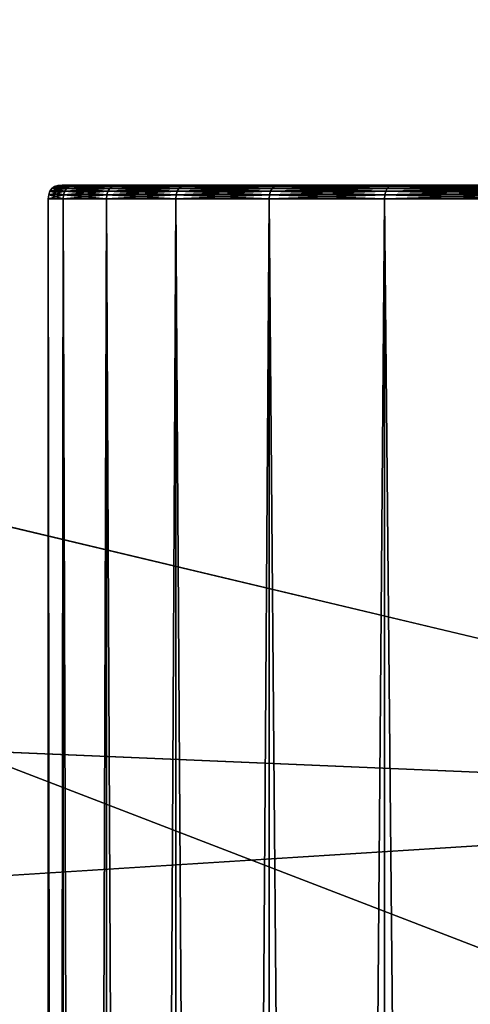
# Model space of a CAD drawing. Header units: millimetres. Extents: x 2387 to 13955, y -4964 to 364.
# Tile 116 of 256: x 4353 to 4369, y -3156 to -3121. Entities that reach past the tile are written whole.
import ezdxf

# ---------------------------------------------------------------- set-up
doc = ezdxf.new("R2010")
doc.units = ezdxf.units.MM
doc.header["$MEASUREMENT"] = 0
doc.layers.add('Predefinito', color=7, linetype='Continuous', true_color=0x000000)

# ---------------------------------------------------------------- blocks, each defined once
blk = doc.blocks.new('Blocco 02')
at = {"layer": 'Predefinito'}
for points in [[(-276.744, 259.095, 259.8), (-276.786, 258.97, 259.8), (-276.254, 258.97, 267.033)], [(-276.744, 259.095, 49.8), (-276.786, 258.97, 49.8), (-276.786, 258.97, 259.8)], [(-276.786, 258.97, 259.8), (-276.744, 259.095, 259.8), (-276.744, 259.095, 49.8)], [(-276.213, 259.095, 42.573), (-276.254, 258.97, 42.567), (-276.786, 258.97, 49.8)], [(-276.786, 258.97, 49.8), (-276.744, 259.095, 49.8), (-276.213, 259.095, 42.573)], [(-276.675, 259.192, 259.799), (-276.744, 259.095, 259.8), (-276.213, 259.095, 267.027)], [(-276.675, 259.192, 49.8), (-276.744, 259.095, 49.8), (-276.744, 259.095, 259.8)], [(-276.744, 259.095, 259.8), (-276.675, 259.192, 259.799), (-276.675, 259.192, 49.8)], [(-276.144, 259.192, 42.583), (-276.213, 259.095, 42.573), (-276.744, 259.095, 49.8)], [(-276.744, 259.095, 49.8), (-276.675, 259.192, 49.8), (-276.144, 259.192, 42.583)], [(-276.254, 258.97, 267.033), (-276.213, 259.095, 267.027), (-276.744, 259.095, 259.8)], [(-276.578, 259.261, 259.799), (-276.675, 259.192, 259.799), (-276.145, 259.192, 267.016)], [(-276.578, 259.261, 49.801), (-276.675, 259.192, 49.8), (-276.675, 259.192, 259.799)], [(-276.675, 259.192, 259.799), (-276.578, 259.261, 259.799), (-276.578, 259.261, 49.801)], [(-276.048, 259.261, 42.598), (-276.144, 259.192, 42.583), (-276.675, 259.192, 49.8)], [(-276.675, 259.192, 49.8), (-276.578, 259.261, 49.801), (-276.048, 259.261, 42.598)], [(-276.213, 259.095, 267.027), (-276.145, 259.192, 267.016), (-276.675, 259.192, 259.799)], [(-276.453, 259.303, 259.798), (-276.578, 259.261, 259.799), (-276.048, 259.261, 267.002)], [(-276.453, 259.303, 49.801), (-276.578, 259.261, 49.801), (-276.578, 259.261, 259.799)], [(-276.578, 259.261, 259.799), (-276.453, 259.303, 259.798), (-276.453, 259.303, 49.801)], [(-275.925, 259.303, 42.617), (-276.048, 259.261, 42.598), (-276.578, 259.261, 49.801)], [(-276.578, 259.261, 49.801), (-276.453, 259.303, 49.801), (-275.925, 259.303, 42.617)], [(-276.145, 259.192, 267.016), (-276.048, 259.261, 267.002), (-276.578, 259.261, 259.799)], [(-276.3, 259.317, 259.798), (-276.453, 259.303, 259.798), (-275.925, 259.303, 266.983)], [(-276.3, 259.317, 49.802), (-276.453, 259.303, 49.801), (-276.453, 259.303, 259.798)], [(-276.453, 259.303, 259.798), (-276.3, 259.317, 259.798), (-276.3, 259.317, 49.802)], [(-275.774, 259.317, 42.64), (-275.925, 259.303, 42.617), (-276.453, 259.303, 49.801)], [(-276.453, 259.303, 49.801), (-276.3, 259.317, 49.802), (-275.774, 259.317, 42.64)], [(-276.048, 259.261, 267.002), (-275.925, 259.303, 266.983), (-276.453, 259.303, 259.798)], [(-275.774, 259.317, 42.64), (-276.3, 259.317, 49.802), (-261.3, 259.317, 49.862)], [(-276.3, 259.317, 49.802), (-276.3, 259.317, 259.798), (-261.3, 259.317, 259.737)], [(-261.3, 259.317, 259.737), (-261.3, 259.317, 49.862), (-276.3, 259.317, 49.802)], [(-276.3, 259.317, 259.798), (-275.774, 259.317, 266.96), (-260.935, 259.317, 264.694)], [(-260.935, 259.317, 264.694), (-261.3, 259.317, 259.737), (-276.3, 259.317, 259.798)], [(-275.925, 259.303, 266.983), (-275.774, 259.317, 266.96), (-276.3, 259.317, 259.798)], [(-276.213, 259.095, 267.027), (-276.254, 258.97, 267.033), (-274.71, 258.97, 273.939)], [(-274.67, 259.095, 35.673), (-274.71, 258.97, 35.661), (-276.254, 258.97, 42.567)], [(-276.254, 258.97, 42.567), (-276.213, 259.095, 42.573), (-274.67, 259.095, 35.673)], [(-276.145, 259.192, 267.016), (-276.213, 259.095, 267.027), (-274.67, 259.095, 273.927)], [(-274.604, 259.192, 35.693), (-274.67, 259.095, 35.673), (-276.213, 259.095, 42.573)], [(-276.213, 259.095, 42.573), (-276.144, 259.192, 42.583), (-274.604, 259.192, 35.693)], [(-274.71, 258.97, 273.939), (-274.67, 259.095, 273.927), (-276.213, 259.095, 267.027)], [(-276.048, 259.261, 267.002), (-276.145, 259.192, 267.016), (-274.604, 259.192, 273.906)], [(-274.67, 259.095, 273.927), (-274.604, 259.192, 273.906), (-276.145, 259.192, 267.016)], [(-274.511, 259.261, 35.722), (-274.604, 259.192, 35.693), (-276.144, 259.192, 42.583)], [(-276.144, 259.192, 42.583), (-276.048, 259.261, 42.598), (-274.511, 259.261, 35.722)], [(-275.925, 259.303, 266.983), (-276.048, 259.261, 267.002), (-274.511, 259.261, 273.878)], [(-274.391, 259.303, 35.758), (-274.511, 259.261, 35.722), (-276.048, 259.261, 42.598)], [(-276.048, 259.261, 42.598), (-275.925, 259.303, 42.617), (-274.391, 259.303, 35.758)], [(-274.604, 259.192, 273.906), (-274.511, 259.261, 273.878), (-276.048, 259.261, 267.002)], [(-275.774, 259.317, 266.96), (-275.925, 259.303, 266.983), (-274.391, 259.303, 273.842)], [(-274.245, 259.317, 35.802), (-274.391, 259.303, 35.758), (-275.925, 259.303, 42.617)], [(-275.925, 259.303, 42.617), (-275.774, 259.317, 42.64), (-274.245, 259.317, 35.802)], [(-274.511, 259.261, 273.878), (-274.391, 259.303, 273.842), (-275.925, 259.303, 266.983)], [(-274.245, 259.317, 35.802), (-275.774, 259.317, 42.64), (-260.935, 259.317, 44.904)], [(-261.3, 259.317, 49.862), (-260.935, 259.317, 44.904), (-275.774, 259.317, 42.64)], [(-275.774, 259.317, 266.96), (-274.245, 259.317, 273.797), (-259.877, 259.317, 269.427)], [(-259.877, 259.317, 269.427), (-260.935, 259.317, 264.694), (-275.774, 259.317, 266.96)], [(-274.391, 259.303, 273.842), (-274.245, 259.317, 273.797), (-275.774, 259.317, 266.96)], [(-274.67, 259.095, 273.927), (-274.71, 258.97, 273.939), (-272.229, 258.97, 280.441)], [(-272.191, 259.095, 29.177), (-272.229, 258.97, 29.159), (-274.71, 258.97, 35.661)], [(-274.71, 258.97, 35.661), (-274.67, 259.095, 35.673), (-272.191, 259.095, 29.177)], [(-274.604, 259.192, 273.906), (-274.67, 259.095, 273.927), (-272.191, 259.095, 280.423)], [(-272.129, 259.192, 29.206), (-272.191, 259.095, 29.177), (-274.67, 259.095, 35.673)], [(-274.67, 259.095, 35.673), (-274.604, 259.192, 35.693), (-272.129, 259.192, 29.206)], [(-272.229, 258.97, 280.441), (-272.191, 259.095, 280.423), (-274.67, 259.095, 273.927)], [(-274.511, 259.261, 273.878), (-274.604, 259.192, 273.906), (-272.129, 259.192, 280.394)], [(-272.04, 259.261, 29.247), (-272.129, 259.192, 29.206), (-274.604, 259.192, 35.693)], [(-274.604, 259.192, 35.693), (-274.511, 259.261, 35.722), (-272.04, 259.261, 29.247)], [(-272.191, 259.095, 280.423), (-272.129, 259.192, 280.394), (-274.604, 259.192, 273.906)], [(-274.391, 259.303, 273.842), (-274.511, 259.261, 273.878), (-272.04, 259.261, 280.352)], [(-271.927, 259.303, 29.3), (-272.04, 259.261, 29.247), (-274.511, 259.261, 35.722)], [(-274.511, 259.261, 35.722), (-274.391, 259.303, 35.758), (-271.927, 259.303, 29.3)], [(-272.129, 259.192, 280.394), (-272.04, 259.261, 280.352), (-274.511, 259.261, 273.878)], [(-274.245, 259.317, 273.797), (-274.391, 259.303, 273.842), (-271.927, 259.303, 280.3)], [(-271.789, 259.317, 29.365), (-271.927, 259.303, 29.3), (-274.391, 259.303, 35.758)], [(-274.391, 259.303, 35.758), (-274.245, 259.317, 35.802), (-271.789, 259.317, 29.365)], [(-272.04, 259.261, 280.352), (-271.927, 259.303, 280.3), (-274.391, 259.303, 273.842)], [(-271.789, 259.317, 29.365), (-274.245, 259.317, 35.802), (-259.878, 259.317, 40.172)], [(-260.935, 259.317, 44.904), (-259.878, 259.317, 40.172), (-274.245, 259.317, 35.802)], [(-274.245, 259.317, 273.797), (-271.789, 259.317, 280.235), (-258.178, 259.317, 273.882)], [(-258.178, 259.317, 273.882), (-259.877, 259.317, 269.427), (-274.245, 259.317, 273.797)], [(-271.927, 259.303, 280.3), (-271.789, 259.317, 280.235), (-274.245, 259.317, 273.797)], [(-272.191, 259.095, 280.423), (-272.229, 258.97, 280.441), (-268.888, 258.97, 286.462)], [(-268.853, 259.095, 23.16), (-268.888, 258.97, 23.137), (-272.229, 258.97, 29.159)], [(-272.229, 258.97, 29.159), (-272.191, 259.095, 29.177), (-268.853, 259.095, 23.16)], [(-272.129, 259.192, 280.394), (-272.191, 259.095, 280.423), (-268.853, 259.095, 286.44)], [(-268.795, 259.192, 23.198), (-268.853, 259.095, 23.16), (-272.191, 259.095, 29.177)], [(-272.191, 259.095, 29.177), (-272.129, 259.192, 29.206), (-268.795, 259.192, 23.198)], [(-268.888, 258.97, 286.462), (-268.853, 259.095, 286.44), (-272.191, 259.095, 280.423)], [(-272.04, 259.261, 280.352), (-272.129, 259.192, 280.394), (-268.795, 259.192, 286.402)], [(-268.713, 259.261, 23.251), (-268.795, 259.192, 23.198), (-272.129, 259.192, 29.206)], [(-272.129, 259.192, 29.206), (-272.04, 259.261, 29.247), (-268.713, 259.261, 23.251)], [(-268.853, 259.095, 286.44), (-268.795, 259.192, 286.402), (-272.129, 259.192, 280.394)], [(-271.927, 259.303, 280.3), (-272.04, 259.261, 280.352), (-268.713, 259.261, 286.349)], [(-268.609, 259.303, 23.319), (-268.713, 259.261, 23.251), (-272.04, 259.261, 29.247)], [(-272.04, 259.261, 29.247), (-271.927, 259.303, 29.3), (-268.609, 259.303, 23.319)], [(-268.795, 259.192, 286.402), (-268.713, 259.261, 286.349), (-272.04, 259.261, 280.352)], [(-271.789, 259.317, 280.235), (-271.927, 259.303, 280.3), (-268.608, 259.303, 286.281)], [(-268.48, 259.317, 23.402), (-268.609, 259.303, 23.319), (-271.927, 259.303, 29.3)], [(-271.927, 259.303, 29.3), (-271.789, 259.317, 29.365), (-268.48, 259.317, 23.402)], [(-268.713, 259.261, 286.349), (-268.608, 259.303, 286.281), (-271.927, 259.303, 280.3)], [(-259.878, 259.317, 40.172), (-258.178, 259.317, 35.717), (-271.789, 259.317, 29.365)], [(-271.789, 259.317, 280.235), (-268.48, 259.317, 286.197), (-255.889, 259.317, 278.008)], [(-255.889, 259.317, 278.008), (-258.178, 259.317, 273.882), (-271.789, 259.317, 280.235)], [(-268.48, 259.317, 23.402), (-271.789, 259.317, 29.365), (-258.178, 259.317, 35.717)], [(-268.608, 259.303, 286.281), (-268.48, 259.317, 286.197), (-271.789, 259.317, 280.235)], [(-268.853, 259.095, 286.44), (-268.888, 258.97, 286.462), (-264.762, 258.97, 291.928)], [(-264.731, 259.095, 17.699), (-264.762, 258.97, 17.671), (-268.888, 258.97, 23.137)], [(-268.888, 258.97, 23.137), (-268.853, 259.095, 23.16), (-264.731, 259.095, 17.699)], [(-268.795, 259.192, 286.402), (-268.853, 259.095, 286.44), (-264.731, 259.095, 291.901)], [(-264.678, 259.192, 17.744), (-264.731, 259.095, 17.699), (-268.853, 259.095, 23.16)], [(-268.853, 259.095, 23.16), (-268.795, 259.192, 23.198), (-264.678, 259.192, 17.744)], [(-264.762, 258.97, 291.928), (-264.731, 259.095, 291.901), (-268.853, 259.095, 286.44)], [(-268.713, 259.261, 286.349), (-268.795, 259.192, 286.402), (-264.678, 259.192, 291.855)], [(-264.605, 259.261, 17.808), (-264.678, 259.192, 17.744), (-268.795, 259.192, 23.198)], [(-268.795, 259.192, 23.198), (-268.713, 259.261, 23.251), (-264.605, 259.261, 17.808)], [(-264.731, 259.095, 291.901), (-264.678, 259.192, 291.855), (-268.795, 259.192, 286.402)], [(-268.608, 259.303, 286.281), (-268.713, 259.261, 286.349), (-264.605, 259.261, 291.792)], [(-264.511, 259.303, 17.89), (-264.605, 259.261, 17.808), (-268.713, 259.261, 23.251)], [(-268.713, 259.261, 23.251), (-268.609, 259.303, 23.319), (-264.511, 259.303, 17.89)], [(-264.678, 259.192, 291.855), (-264.605, 259.261, 291.792), (-268.713, 259.261, 286.349)], [(-264.396, 259.317, 17.99), (-264.511, 259.303, 17.89), (-268.609, 259.303, 23.319)], [(-268.609, 259.303, 23.319), (-268.48, 259.317, 23.402), (-264.396, 259.317, 17.99)], [(-268.48, 259.317, 286.197), (-268.608, 259.303, 286.281), (-264.511, 259.303, 291.71)], [(-264.605, 259.261, 291.792), (-264.511, 259.303, 291.71), (-268.608, 259.303, 286.281)], [(-268.48, 259.317, 286.197), (-264.396, 259.317, 291.609), (-253.063, 259.317, 281.753)], [(-253.063, 259.317, 281.753), (-255.889, 259.317, 278.008), (-268.48, 259.317, 286.197)], [(-264.396, 259.317, 17.99), (-268.48, 259.317, 23.402), (-255.889, 259.317, 31.591)], [(-258.178, 259.317, 35.717), (-255.889, 259.317, 31.591), (-268.48, 259.317, 23.402)], [(-264.511, 259.303, 291.71), (-264.396, 259.317, 291.609), (-268.48, 259.317, 286.197)], [(-264.731, 259.095, 291.901), (-264.762, 258.97, 291.928), (-259.928, 258.97, 296.762)], [(-259.901, 259.095, 12.869), (-259.929, 258.97, 12.837), (-264.762, 258.97, 17.671)], [(-264.762, 258.97, 17.671), (-264.731, 259.095, 17.699), (-259.901, 259.095, 12.869)], [(-264.678, 259.192, 291.855), (-264.731, 259.095, 291.901), (-259.901, 259.095, 296.731)], [(-259.856, 259.192, 12.921), (-259.901, 259.095, 12.869), (-264.731, 259.095, 17.699)], [(-264.731, 259.095, 17.699), (-264.678, 259.192, 17.744), (-259.856, 259.192, 12.921)], [(-259.928, 258.97, 296.762), (-259.901, 259.095, 296.731), (-264.731, 259.095, 291.901)], [(-264.605, 259.261, 291.792), (-264.678, 259.192, 291.855), (-259.856, 259.192, 296.678)], [(-259.792, 259.261, 12.995), (-259.856, 259.192, 12.921), (-264.678, 259.192, 17.744)], [(-264.678, 259.192, 17.744), (-264.605, 259.261, 17.808), (-259.792, 259.261, 12.995)], [(-259.901, 259.095, 296.731), (-259.856, 259.192, 296.678), (-264.678, 259.192, 291.855)], [(-264.511, 259.303, 291.71), (-264.605, 259.261, 291.792), (-259.792, 259.261, 296.605)], [(-259.71, 259.303, 13.089), (-259.792, 259.261, 12.995), (-264.605, 259.261, 17.808)], [(-264.605, 259.261, 17.808), (-264.511, 259.303, 17.89), (-259.71, 259.303, 13.089)], [(-259.856, 259.192, 296.678), (-259.792, 259.261, 296.605), (-264.605, 259.261, 291.792)], [(-264.396, 259.317, 291.609), (-264.511, 259.303, 291.71), (-259.71, 259.303, 296.511)], [(-259.61, 259.317, 13.204), (-259.71, 259.303, 13.089), (-264.511, 259.303, 17.89)], [(-264.511, 259.303, 17.89), (-264.396, 259.317, 17.99), (-259.61, 259.317, 13.204)], [(-259.792, 259.261, 296.605), (-259.71, 259.303, 296.511), (-264.511, 259.303, 291.71)], [(-264.396, 259.317, 291.609), (-259.609, 259.317, 296.395), (-249.752, 259.317, 285.064)], [(-249.752, 259.317, 285.064), (-253.063, 259.317, 281.753), (-264.396, 259.317, 291.609)], [(-259.61, 259.317, 13.204), (-264.396, 259.317, 17.99), (-253.063, 259.317, 27.847)], [(-255.889, 259.317, 31.591), (-253.063, 259.317, 27.847), (-264.396, 259.317, 17.99)], [(-259.71, 259.303, 296.511), (-259.609, 259.317, 296.395), (-264.396, 259.317, 291.609)], [(-276.786, 258.97, 259.8), (-276.8, 258.817, 259.8), (-276.268, 258.817, 267.035)], [(-276.786, 258.97, 49.8), (-276.8, 258.817, 49.8), (-276.8, 258.817, 259.8)], [(-276.8, 258.817, 259.8), (-276.786, 258.97, 259.8), (-276.786, 258.97, 49.8)], [(-276.254, 258.97, 42.567), (-276.268, 258.817, 42.564), (-276.8, 258.817, 49.8)], [(-276.8, 258.817, 49.8), (-276.786, 258.97, 49.8), (-276.254, 258.97, 42.567)], [(-276.8, -240.183, 259.8), (-276.268, -240.183, 267.035), (-276.268, 258.817, 267.035)], [(-276.268, 258.817, 267.035), (-276.8, 258.817, 259.8), (-276.8, -240.183, 259.8)], [(-276.8, -240.183, 49.8), (-276.8, -240.183, 259.8), (-276.8, 258.817, 259.8)], [(-276.8, 258.817, 259.8), (-276.8, 258.817, 49.8), (-276.8, -240.183, 49.8)], [(-276.268, -240.183, 42.564), (-276.8, -240.183, 49.8), (-276.8, 258.817, 49.8)], [(-276.8, 258.817, 49.8), (-276.268, 258.817, 42.564), (-276.268, -240.183, 42.564)], [(-276.268, 258.817, 267.035), (-276.254, 258.97, 267.033), (-276.786, 258.97, 259.8)], [(-276.254, 258.97, 267.033), (-276.268, 258.817, 267.035), (-274.723, 258.817, 273.943)], [(-274.71, 258.97, 35.661), (-274.723, 258.817, 35.657), (-276.268, 258.817, 42.564)], [(-276.268, 258.817, 42.564), (-276.254, 258.97, 42.567), (-274.71, 258.97, 35.661)], [(-276.268, -240.183, 267.035), (-274.723, -240.183, 273.943), (-274.723, 258.817, 273.943)], [(-274.723, 258.817, 273.943), (-276.268, 258.817, 267.035), (-276.268, -240.183, 267.035)], [(-274.723, -240.183, 35.657), (-276.268, -240.183, 42.564), (-276.268, 258.817, 42.564)], [(-276.268, 258.817, 42.564), (-274.723, 258.817, 35.657), (-274.723, -240.183, 35.657)], [(-274.723, 258.817, 273.943), (-274.71, 258.97, 273.939), (-276.254, 258.97, 267.033)], [(-274.71, 258.97, 273.939), (-274.723, 258.817, 273.943), (-272.242, 258.817, 280.446)], [(-272.229, 258.97, 29.159), (-272.242, 258.817, 29.153), (-274.723, 258.817, 35.657)], [(-274.723, 258.817, 35.657), (-274.71, 258.97, 35.661), (-272.229, 258.97, 29.159)], [(-274.723, -240.183, 273.943), (-272.242, -240.183, 280.446), (-272.242, 258.817, 280.446)], [(-272.242, 258.817, 280.446), (-274.723, 258.817, 273.943), (-274.723, -240.183, 273.943)], [(-272.242, -240.183, 29.153), (-274.723, -240.183, 35.657), (-274.723, 258.817, 35.657)], [(-274.723, 258.817, 35.657), (-272.242, 258.817, 29.153), (-272.242, -240.183, 29.153)], [(-272.242, 258.817, 280.446), (-272.229, 258.97, 280.441), (-274.71, 258.97, 273.939)], [(-272.229, 258.97, 280.441), (-272.242, 258.817, 280.446), (-268.9, 258.817, 286.47)], [(-268.888, 258.97, 23.137), (-268.9, 258.817, 23.13), (-272.242, 258.817, 29.153)], [(-272.242, 258.817, 29.153), (-272.229, 258.97, 29.159), (-268.888, 258.97, 23.137)], [(-272.242, -240.183, 280.446), (-268.9, -240.183, 286.47), (-268.9, 258.817, 286.47)], [(-268.9, 258.817, 286.47), (-272.242, 258.817, 280.446), (-272.242, -240.183, 280.446)], [(-268.9, -240.183, 23.13), (-272.242, -240.183, 29.153), (-272.242, 258.817, 29.153)], [(-272.242, 258.817, 29.153), (-268.9, 258.817, 23.13), (-268.9, -240.183, 23.13)], [(-268.9, 258.817, 286.47), (-268.888, 258.97, 286.462), (-272.229, 258.97, 280.441)], [(-268.888, 258.97, 286.462), (-268.9, 258.817, 286.47), (-264.773, 258.817, 291.937)], [(-264.762, 258.97, 17.671), (-264.773, 258.817, 17.662), (-268.9, 258.817, 23.13)], [(-268.9, 258.817, 23.13), (-268.888, 258.97, 23.137), (-264.762, 258.97, 17.671)], [(-268.9, -240.183, 286.47), (-264.773, -240.183, 291.937), (-264.773, 258.817, 291.937)], [(-264.773, 258.817, 291.937), (-268.9, 258.817, 286.47), (-268.9, -240.183, 286.47)], [(-264.773, -240.183, 17.662), (-268.9, -240.183, 23.13), (-268.9, 258.817, 23.13)], [(-268.9, 258.817, 23.13), (-264.773, 258.817, 17.662), (-264.773, -240.183, 17.662)], [(-264.773, 258.817, 291.937), (-264.762, 258.97, 291.928), (-268.888, 258.97, 286.462)], [(-264.762, 258.97, 291.928), (-264.773, 258.817, 291.937), (-259.938, 258.817, 296.773)], [(-259.929, 258.97, 12.837), (-259.938, 258.817, 12.827), (-264.773, 258.817, 17.662)], [(-264.773, 258.817, 17.662), (-264.762, 258.97, 17.671), (-259.929, 258.97, 12.837)], [(-264.773, -240.183, 291.937), (-259.938, -240.183, 296.773), (-259.938, 258.817, 296.773)], [(-259.938, 258.817, 296.773), (-264.773, 258.817, 291.937), (-264.773, -240.183, 291.937)], [(-259.938, -240.183, 12.827), (-264.773, -240.183, 17.662), (-264.773, 258.817, 17.662)], [(-264.773, 258.817, 17.662), (-259.938, 258.817, 12.827), (-259.938, -240.183, 12.827)], [(-259.938, 258.817, 296.773), (-259.928, 258.97, 296.762), (-264.762, 258.97, 291.928)]]:
    blk.add_3dface(points, dxfattribs=at)
blk = doc.blocks.new('Blocco 21')
at = {"layer": 'Predefinito'}
blk.add_blockref('Blocco 02', (0, 0), dxfattribs=at)
blk = doc.blocks.new('Blocco 01')
at = {"layer": 'Predefinito'}
for points in [[(751.617, 231.157, 308.821), (936.953, 233.005, 308.821), (935.201, 160.368, 308.821)], [(925.712, 231.499, 426.987), (748.707, 229.369, 427.335), (867.904, 201.018, 428.349)], [(935.201, 160.368, 308.821), (751.179, 159.861, 308.821), (751.617, 231.157, 308.821)], [(867.904, 201.018, 428.349), (748.707, 229.369, 427.335), (223.371, 228.659, 427.452)], [(223.371, 228.659, 427.452), (223.337, 159.979, 428.494), (867.904, 201.018, 428.349)], [(223.326, -26.594, 428.841), (750.42, -26.593, 428.493), (867.904, 201.018, 428.349)], [(867.904, 201.018, 428.349), (223.337, 159.979, 428.494), (223.326, -26.594, 428.841)], [(933.317, 158.255, 427.334), (867.904, 201.018, 428.349), (750.42, -26.593, 428.493)]]:
    blk.add_3dface(points, dxfattribs=at)
blk = doc.blocks.new('Blocco 20')
at = {"layer": 'Predefinito'}
blk.add_blockref('Blocco 01', (131.747, -252.898), dxfattribs=at)

msp = doc.modelspace()

# ---------------------------------------------------------------- block references
at = {"layer": 'Predefinito'}
for name, p in [('Blocco 20', (3394.144, -3097.108)), ('Blocco 21', (4630.6, -3386.226))]:
    msp.add_blockref(name, p, dxfattribs=at)

doc.saveas('drawing.dxf')
